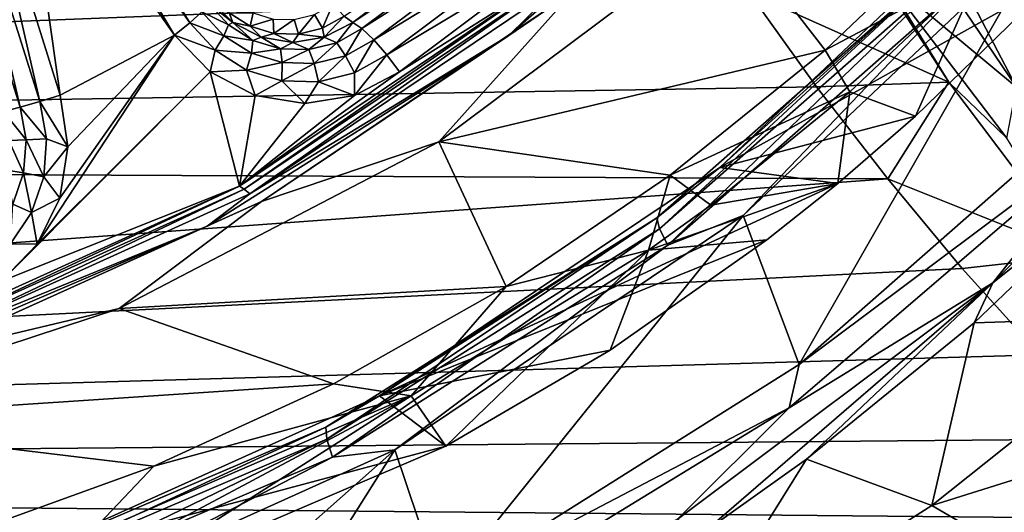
# Model space of a CAD drawing. Header units: metres. Extents: x -237 to 25, y -25 to 25.
# Tile 47 of 165: x -216.04 to -211.3, y -11.34 to -8.98. Entities that reach past the tile are written whole.
import ezdxf

# ---------------------------------------------------------------- set-up
doc = ezdxf.new("R2010")
doc.units = ezdxf.units.M
doc.layers.add('solid_10481232', color=7, linetype='CONTINUOUS')

msp = doc.modelspace()

# ---------------------------------------------------------------- linework, layer by layer
at = {"layer": 'solid_10481232'}
for points in [[(-208.234741, -9.512793, 199.754837), (-203.606705, -3.717911, 203.242233), (-211.427795, -8.012175, 197.348663)], [(-212.004211, -7.343274, 186.064575), (-212.185272, -7.502446, 184.956543), (-211.110825, -9.14363, 184.886505)], [(-210.986252, -8.961967, 185.999146), (-212.004211, -7.343274, 186.064575), (-211.110825, -9.14363, 184.886505)], [(-212.185272, -7.502446, 184.956543), (-212.368103, -7.642266, 183.907745), (-211.245804, -9.30091, 183.839172)], [(-211.110825, -9.14363, 184.886505), (-212.185272, -7.502446, 184.956543), (-211.245804, -9.30091, 183.839172)], [(-211.245804, -9.30091, 183.839172), (-212.368103, -7.642266, 183.907745), (-211.883331, -8.770748, 182.898361)], [(-215.224792, -8.991169, 82.447388), (-215.966217, -7.939447, 82.632248), (-215.908432, -7.887074, 82.566025)], [(-215.167007, -8.938796, 82.381165), (-215.224792, -8.991169, 82.447388), (-215.908432, -7.887074, 82.566025)], [(-212.394043, -7.912322, 81.969559), (-213.68956, -9.052674, 82.292572), (-213.438675, -8.806582, 82.152618)], [(-213.377121, -8.838326, 82.297348), (-213.68956, -9.052674, 82.292572), (-212.394043, -7.912322, 81.969559)], [(-212.839188, -8.383082, 180.174942), (-234.108414, -7.937354, 96.03875), (-232.940903, -9.642523, 95.747704)], [(-215.966217, -7.939447, 82.632248), (-215.299637, -9.050367, 82.483994), (-216.041061, -7.998645, 82.668854)], [(-215.224792, -8.991169, 82.447388), (-215.299637, -9.050367, 82.483994), (-215.966217, -7.939447, 82.632248)], [(-216.041061, -7.998645, 82.668854), (-215.84996, -9.339353, 82.621201), (-216.239746, -8.10298, 82.718391)], [(-216.041061, -7.998645, 82.668854), (-215.299637, -9.050367, 82.483994), (-215.84996, -9.339353, 82.621201)], [(-211.427795, -8.012175, 197.348663), (-210.435883, -8.327572, 196.343033), (-209.881897, -9.372823, 196.760513)], [(-210.353622, -9.984838, 198.158142), (-211.427795, -8.012175, 197.348663), (-209.881897, -9.372823, 196.760513)], [(-208.234741, -9.512793, 199.754837), (-211.427795, -8.012175, 197.348663), (-210.353622, -9.984838, 198.158142)], [(-216.336899, -8.134102, 82.72467), (-216.239746, -8.10298, 82.718391), (-215.947113, -9.370475, 82.62748)], [(-215.947113, -9.370475, 82.62748), (-216.239746, -8.10298, 82.718391), (-215.84996, -9.339353, 82.621201)], [(-216.43129, -8.161636, 82.696388), (-216.336899, -8.134102, 82.72467), (-216.041489, -9.398009, 82.599205)], [(-216.336899, -8.134102, 82.72467), (-215.947113, -9.370475, 82.62748), (-216.041489, -9.398009, 82.599205)], [(-216.43129, -8.161636, 82.696388), (-216.041489, -9.398009, 82.599205), (-216.122055, -9.418722, 82.539627)], [(-211.061401, -8.787542, 84.742081), (-211.230484, -8.326377, 82.201828), (-212.672958, -9.686773, 82.561478)], [(-211.556076, -8.678329, 82.164085), (-212.672958, -9.686773, 82.561478), (-211.230484, -8.326377, 82.201828)], [(-212.532776, -8.845528, 180.098557), (-212.839188, -8.383082, 180.174942), (-232.940903, -9.642523, 95.747704)], [(-214.482452, -8.9591, 81.948174), (-213.656113, -8.401766, 81.826866), (-214.441086, -8.989551, 82.022591)], [(-214.441086, -8.989551, 82.022591), (-213.656113, -8.401766, 81.826866), (-213.611969, -8.431776, 81.913788)], [(-214.396942, -9.019562, 82.109512), (-214.441086, -8.989551, 82.022591), (-213.611969, -8.431776, 81.913788)], [(-214.396942, -9.019562, 82.109512), (-213.611969, -8.431776, 81.913788), (-213.555038, -8.486003, 81.979256)], [(-211.571548, -9.276313, 182.624084), (-212.14032, -8.397742, 182.914474), (-212.532776, -8.845528, 180.098557)], [(-211.883331, -8.770748, 182.898361), (-212.14032, -8.397742, 182.914474), (-211.571548, -9.276313, 182.624084)], [(-212.166779, -9.123086, 83.568298), (-212.631424, -8.52209, 83.684143), (-211.471542, -8.46261, 83.394951)], [(-212.166779, -9.123086, 83.568298), (-211.471542, -8.46261, 83.394951), (-211.410645, -8.720702, 84.698776)], [(-214.340027, -9.073788, 82.17498), (-214.396942, -9.019562, 82.109512), (-213.555038, -8.486003, 81.979256)], [(-214.340027, -9.073788, 82.17498), (-213.555038, -8.486003, 81.979256), (-213.49205, -8.558088, 82.015366)], [(-212.631424, -8.52209, 83.684143), (-214.027023, -9.563555, 84.032104), (-213.377121, -8.838326, 82.297348)], [(-212.166779, -9.123086, 83.568298), (-214.027023, -9.563555, 84.032104), (-212.631424, -8.52209, 83.684143)], [(-211.085754, -8.525945, 81.856453), (-212.560822, -9.918774, 82.224266), (-211.483719, -8.793276, 81.979134)], [(-212.292404, -10.634741, 82.157356), (-212.560822, -9.918774, 82.224266), (-211.085754, -8.525945, 81.856453)], [(-210.765839, -9.29698, 81.776711), (-212.292404, -10.634741, 82.157356), (-211.085754, -8.525945, 81.856453)], [(-214.277039, -9.145874, 82.21109), (-214.340027, -9.073788, 82.17498), (-213.49205, -8.558088, 82.015366)], [(-214.277039, -9.145874, 82.21109), (-213.49205, -8.558088, 82.015366), (-213.430405, -8.639567, 82.017944)], [(-214.277039, -9.145874, 82.21109), (-213.430405, -8.639567, 82.017944), (-214.215393, -9.227352, 82.213661)], [(-214.215393, -9.227352, 82.213661), (-213.430405, -8.639567, 82.017944), (-213.496155, -8.773474, 82.034332)], [(-212.97702, -9.929081, 82.518372), (-212.672958, -9.686773, 82.561478), (-211.556076, -8.678329, 82.164085)], [(-212.97702, -9.929081, 82.518372), (-211.556076, -8.678329, 82.164085), (-212.963333, -9.981822, 82.414841)], [(-211.556076, -8.678329, 82.164085), (-211.534851, -8.724426, 82.058678), (-212.963333, -9.981822, 82.414841)], [(-212.166779, -9.123086, 83.568298), (-211.410645, -8.720702, 84.698776), (-212.04744, -9.32408, 85.002838)], [(-212.04744, -9.32408, 85.002838), (-211.410645, -8.720702, 84.698776), (-211.731827, -9.441233, 85.067612)], [(-211.410645, -8.720702, 84.698776), (-211.061401, -8.787542, 84.742081), (-211.731827, -9.441233, 85.067612)], [(-212.963333, -9.981822, 82.414841), (-211.534851, -8.724426, 82.058678), (-212.923492, -10.060594, 82.338104)], [(-211.534851, -8.724426, 82.058678), (-211.483719, -8.793276, 81.979134), (-212.923492, -10.060594, 82.338104)], [(-214.215393, -9.227352, 82.213661), (-213.496155, -8.773474, 82.034332), (-214.986603, -9.776967, 82.405945)], [(-214.964279, -9.79134, 82.464127), (-214.986603, -9.776967, 82.405945), (-213.496155, -8.773474, 82.034332)], [(-213.470657, -8.785639, 82.091721), (-214.964279, -9.79134, 82.464127), (-213.496155, -8.773474, 82.034332)], [(-214.935852, -9.814681, 82.525902), (-214.964279, -9.79134, 82.464127), (-213.470657, -8.785639, 82.091721)], [(-213.438675, -8.806582, 82.152618), (-214.935852, -9.814681, 82.525902), (-213.470657, -8.785639, 82.091721)], [(-213.68956, -9.052674, 82.292572), (-214.935852, -9.814681, 82.525902), (-213.438675, -8.806582, 82.152618)], [(-212.560822, -9.918774, 82.224266), (-212.923492, -10.060594, 82.338104), (-211.483719, -8.793276, 81.979134)], [(-211.731827, -9.441233, 85.067612), (-211.061401, -8.787542, 84.742081), (-212.672958, -9.686773, 82.561478)], [(-211.292114, -9.546176, 182.869659), (-211.883331, -8.770748, 182.898361), (-211.571548, -9.276313, 182.624084)], [(-211.245804, -9.30091, 183.839172), (-211.883331, -8.770748, 182.898361), (-211.292114, -9.546176, 182.869659)], [(-212.207901, -9.299016, 180.017563), (-212.532776, -8.845528, 180.098557), (-232.940903, -9.642523, 95.747704)], [(-213.377121, -8.838326, 82.297348), (-214.8797, -9.850059, 82.671982), (-213.68956, -9.052674, 82.292572)], [(-214.027023, -9.563555, 84.032104), (-214.8797, -9.850059, 82.671982), (-213.377121, -8.838326, 82.297348)], [(-211.571548, -9.276313, 182.624084), (-212.532776, -8.845528, 180.098557), (-212.207901, -9.299016, 180.017563)], [(-215.038391, -9.002251, 82.26944), (-215.167007, -8.938796, 82.381165), (-215.133087, -8.899398, 82.293053)], [(-215.018326, -8.989551, 82.166512), (-215.133087, -8.899398, 82.293053), (-215.126968, -8.877594, 82.193596)], [(-215.038391, -9.002251, 82.26944), (-215.133087, -8.899398, 82.293053), (-215.018326, -8.989551, 82.166512)], [(-215.035629, -8.94417, 82.086098), (-215.018326, -8.989551, 82.166512), (-215.126968, -8.877594, 82.193596)], [(-214.586716, -9.017447, 81.974167), (-214.624985, -8.951947, 81.924644), (-214.536331, -8.902338, 81.902542)], [(-214.482452, -8.9591, 81.948174), (-214.586716, -9.017447, 81.974167), (-214.536331, -8.902338, 81.902542)], [(-210.012756, -8.889812, 81.670746), (-211.359467, -10.241781, 82.0065), (-210.765167, -9.494599, 81.796516)], [(-210.693222, -9.712521, 81.885101), (-211.359467, -10.241781, 82.0065), (-210.012756, -8.889812, 81.670746)], [(-215.060623, -9.05434, 82.354645), (-215.224792, -8.991169, 82.447388), (-215.167007, -8.938796, 82.381165)], [(-215.060623, -9.05434, 82.354645), (-215.167007, -8.938796, 82.381165), (-215.038391, -9.002251, 82.26944)], [(-214.934464, -9.008062, 82.060875), (-215.035629, -8.94417, 82.086098), (-214.920639, -8.943968, 81.99836)], [(-214.934464, -9.008062, 82.060875), (-215.018326, -8.989551, 82.166512), (-215.035629, -8.94417, 82.086098)], [(-214.934464, -9.008062, 82.060875), (-214.920639, -8.943968, 81.99836), (-214.823914, -8.973495, 81.974243)], [(-214.702087, -9.045994, 82.002937), (-214.723068, -8.976217, 81.949097), (-214.624985, -8.951947, 81.924644)], [(-214.586716, -9.017447, 81.974167), (-214.702087, -9.045994, 82.002937), (-214.624985, -8.951947, 81.924644)], [(-215.102859, -9.123587, 82.416992), (-215.299637, -9.050367, 82.483994), (-215.224792, -8.991169, 82.447388)], [(-215.102859, -9.123587, 82.416992), (-215.224792, -8.991169, 82.447388), (-215.060623, -9.05434, 82.354645)], [(-215.060623, -9.05434, 82.354645), (-215.038391, -9.002251, 82.26944), (-214.921082, -9.076337, 82.240189)], [(-214.921082, -9.076337, 82.240189), (-215.038391, -9.002251, 82.26944), (-215.018326, -8.989551, 82.166512)], [(-214.921082, -9.076337, 82.240189), (-215.018326, -8.989551, 82.166512), (-214.881454, -9.061432, 82.132378)], [(-214.934464, -9.008062, 82.060875), (-214.881454, -9.061432, 82.132378), (-215.018326, -8.989551, 82.166512)], [(-214.820694, -9.042793, 82.032509), (-214.934464, -9.008062, 82.060875), (-214.823914, -8.973495, 81.974243)], [(-214.820694, -9.042793, 82.032509), (-214.823914, -8.973495, 81.974243), (-214.723068, -8.976217, 81.949097)], [(-214.702087, -9.045994, 82.002937), (-214.820694, -9.042793, 82.032509), (-214.723068, -8.976217, 81.949097)], [(-214.482452, -8.9591, 81.948174), (-214.577972, -9.061432, 82.056717), (-214.586716, -9.017447, 81.974167)], [(-214.482452, -8.9591, 81.948174), (-214.441086, -8.989551, 82.022591), (-214.577972, -9.061432, 82.056717)], [(-214.517853, -9.087219, 82.139656), (-214.577972, -9.061432, 82.056717), (-214.441086, -8.989551, 82.022591)], [(-214.396942, -9.019562, 82.109512), (-214.517853, -9.087219, 82.139656), (-214.441086, -8.989551, 82.022591)], [(-215.299637, -9.050367, 82.483994), (-215.959869, -10.056279, 82.648613), (-215.850159, -9.834365, 82.621254)], [(-215.299637, -9.050367, 82.483994), (-215.127182, -9.227851, 82.440994), (-215.959869, -10.056279, 82.648613)], [(-215.299637, -9.050367, 82.483994), (-215.850159, -9.834365, 82.621254), (-215.811996, -9.587461, 82.61174)], [(-215.299637, -9.050367, 82.483994), (-215.811996, -9.587461, 82.61174), (-215.84996, -9.339353, 82.621201)], [(-215.102859, -9.123587, 82.416992), (-215.127182, -9.227851, 82.440994), (-215.299637, -9.050367, 82.483994)], [(-213.68956, -9.052674, 82.292572), (-215.142212, -9.970119, 82.654762), (-214.935852, -9.814681, 82.525902)], [(-214.8797, -9.850059, 82.671982), (-215.142212, -9.970119, 82.654762), (-213.68956, -9.052674, 82.292572)], [(-214.820694, -9.042793, 82.032509), (-214.881454, -9.061432, 82.132378), (-214.934464, -9.008062, 82.060875)], [(-214.820694, -9.042793, 82.032509), (-214.729706, -9.0862, 82.094551), (-214.881454, -9.061432, 82.132378)], [(-214.702087, -9.045994, 82.002937), (-214.729706, -9.0862, 82.094551), (-214.820694, -9.042793, 82.032509)], [(-214.702087, -9.045994, 82.002937), (-214.577972, -9.061432, 82.056717), (-214.729706, -9.0862, 82.094551)], [(-214.586716, -9.017447, 81.974167), (-214.577972, -9.061432, 82.056717), (-214.702087, -9.045994, 82.002937)], [(-214.475845, -9.149795, 82.208839), (-214.517853, -9.087219, 82.139656), (-214.396942, -9.019562, 82.109512)], [(-214.340027, -9.073788, 82.17498), (-214.475845, -9.149795, 82.208839), (-214.396942, -9.019562, 82.109512)], [(-215.102859, -9.123587, 82.416992), (-215.060623, -9.05434, 82.354645), (-214.928833, -9.137569, 82.321785)], [(-214.928833, -9.137569, 82.321785), (-215.060623, -9.05434, 82.354645), (-214.921082, -9.076337, 82.240189)], [(-214.928833, -9.137569, 82.321785), (-214.921082, -9.076337, 82.240189), (-214.789169, -9.116608, 82.207298)], [(-214.789169, -9.116608, 82.207298), (-214.921082, -9.076337, 82.240189), (-214.881454, -9.061432, 82.132378)], [(-214.789169, -9.116608, 82.207298), (-214.881454, -9.061432, 82.132378), (-214.729706, -9.0862, 82.094551)], [(-214.651642, -9.120319, 82.173012), (-214.789169, -9.116608, 82.207298), (-214.729706, -9.0862, 82.094551)], [(-214.651642, -9.120319, 82.173012), (-214.729706, -9.0862, 82.094551), (-214.577972, -9.061432, 82.056717)], [(-214.517853, -9.087219, 82.139656), (-214.651642, -9.120319, 82.173012), (-214.577972, -9.061432, 82.056717)], [(-214.626144, -9.18698, 82.246315), (-214.651642, -9.120319, 82.173012), (-214.517853, -9.087219, 82.139656)], [(-214.475845, -9.149795, 82.208839), (-214.626144, -9.18698, 82.246315), (-214.517853, -9.087219, 82.139656)], [(-214.432709, -9.232979, 82.249901), (-214.475845, -9.149795, 82.208839), (-214.340027, -9.073788, 82.17498)], [(-214.277039, -9.145874, 82.21109), (-214.432709, -9.232979, 82.249901), (-214.340027, -9.073788, 82.17498)], [(-214.951843, -9.218969, 82.379333), (-215.127182, -9.227851, 82.440994), (-215.102859, -9.123587, 82.416992)], [(-214.951843, -9.218969, 82.379333), (-215.102859, -9.123587, 82.416992), (-214.928833, -9.137569, 82.321785)], [(-214.951843, -9.218969, 82.379333), (-214.928833, -9.137569, 82.321785), (-214.78064, -9.18281, 82.284836)], [(-214.78064, -9.18281, 82.284836), (-214.928833, -9.137569, 82.321785), (-214.789169, -9.116608, 82.207298)], [(-214.78064, -9.18281, 82.284836), (-214.789169, -9.116608, 82.207298), (-214.651642, -9.120319, 82.173012)], [(-214.626144, -9.18698, 82.246315), (-214.78064, -9.18281, 82.284836), (-214.651642, -9.120319, 82.173012)], [(-214.277039, -9.145874, 82.21109), (-214.432617, -9.341228, 82.267822), (-214.432709, -9.232979, 82.249901)], [(-214.277039, -9.145874, 82.21109), (-214.215393, -9.227352, 82.213661), (-214.432617, -9.341228, 82.267822)], [(-212.912796, -9.723707, 83.754295), (-214.027023, -9.563555, 84.032104), (-212.166779, -9.123086, 83.568298)], [(-212.912796, -9.723707, 83.754295), (-212.166779, -9.123086, 83.568298), (-212.04744, -9.32408, 85.002838)], [(-214.781998, -9.270816, 82.33699), (-214.951843, -9.218969, 82.379333), (-214.78064, -9.18281, 82.284836)], [(-214.781998, -9.270816, 82.33699), (-214.78064, -9.18281, 82.284836), (-214.626144, -9.18698, 82.246315)], [(-214.604935, -9.275595, 82.292839), (-214.781998, -9.270816, 82.33699), (-214.626144, -9.18698, 82.246315)], [(-214.604935, -9.275595, 82.292839), (-214.626144, -9.18698, 82.246315), (-214.475845, -9.149795, 82.208839)], [(-214.432709, -9.232979, 82.249901), (-214.604935, -9.275595, 82.292839), (-214.475845, -9.149795, 82.208839)], [(-215.127182, -9.227851, 82.440994), (-214.986603, -9.776967, 82.405945), (-216.131256, -10.233227, 82.691338)], [(-215.127182, -9.227851, 82.440994), (-216.131256, -10.233227, 82.691338), (-215.959869, -10.056279, 82.648613)], [(-214.951843, -9.218969, 82.379333), (-214.910934, -9.341156, 82.387077), (-215.127182, -9.227851, 82.440994)], [(-215.127182, -9.227851, 82.440994), (-214.910934, -9.341156, 82.387077), (-214.986603, -9.776967, 82.405945)], [(-214.432617, -9.341228, 82.267822), (-214.215393, -9.227352, 82.213661), (-214.986603, -9.776967, 82.405945)], [(-214.781998, -9.270816, 82.33699), (-214.910934, -9.341156, 82.387077), (-214.951843, -9.218969, 82.379333)], [(-214.432709, -9.232979, 82.249901), (-214.432617, -9.341228, 82.267822), (-214.604935, -9.275595, 82.292839)], [(-214.781998, -9.270816, 82.33699), (-214.672256, -9.380117, 82.327568), (-214.910934, -9.341156, 82.387077)], [(-214.604935, -9.275595, 82.292839), (-214.672256, -9.380117, 82.327568), (-214.781998, -9.270816, 82.33699)], [(-214.604935, -9.275595, 82.292839), (-214.432617, -9.341228, 82.267822), (-214.672256, -9.380117, 82.327568)], [(-211.571548, -9.276313, 182.624084), (-212.207901, -9.299016, 180.017563), (-211.865311, -9.741935, 179.932159)], [(-210.942642, -10.111034, 182.317551), (-211.571548, -9.276313, 182.624084), (-211.865311, -9.741935, 179.932159)], [(-211.292114, -9.546176, 182.869659), (-211.571548, -9.276313, 182.624084), (-210.942642, -10.111034, 182.317551)], [(-211.865311, -9.741935, 179.932159), (-212.207901, -9.299016, 180.017563), (-232.940903, -9.642523, 95.747704)], [(-212.912796, -9.723707, 83.754295), (-212.04744, -9.32408, 85.002838), (-212.717514, -9.868411, 85.329437)], [(-212.717514, -9.868411, 85.329437), (-212.04744, -9.32408, 85.002838), (-212.105865, -9.763904, 85.252258)], [(-210.765167, -9.494599, 81.796516), (-212.292404, -10.634741, 82.157356), (-210.765839, -9.29698, 81.776711)], [(-212.04744, -9.32408, 85.002838), (-211.731827, -9.441233, 85.067612), (-212.105865, -9.763904, 85.252258)], [(-215.947113, -9.370475, 82.62748), (-215.914825, -9.549969, 82.619438), (-216.041489, -9.398009, 82.599205)], [(-215.947113, -9.370475, 82.62748), (-215.84996, -9.339353, 82.621201), (-215.811996, -9.587461, 82.61174)], [(-215.947113, -9.370475, 82.62748), (-215.811996, -9.587461, 82.61174), (-215.914825, -9.549969, 82.619438)], [(-214.910934, -9.341156, 82.387077), (-214.672256, -9.380117, 82.327568), (-214.986603, -9.776967, 82.405945)], [(-214.672256, -9.380117, 82.327568), (-214.432617, -9.341228, 82.267822), (-214.986603, -9.776967, 82.405945)], [(-216.041489, -9.398009, 82.599205), (-216.013336, -9.554632, 82.592178), (-216.122055, -9.418722, 82.539627)], [(-216.013336, -9.554632, 82.592178), (-216.09697, -9.55814, 82.533379), (-216.122055, -9.418722, 82.539627)], [(-215.914825, -9.549969, 82.619438), (-216.013336, -9.554632, 82.592178), (-216.041489, -9.398009, 82.599205)], [(-212.105865, -9.763904, 85.252258), (-211.731827, -9.441233, 85.067612), (-212.672958, -9.686773, 82.561478)], [(-210.765167, -9.494599, 81.796516), (-212.339371, -10.842082, 82.189041), (-212.292404, -10.634741, 82.157356)], [(-211.359467, -10.241781, 82.0065), (-212.339371, -10.842082, 82.189041), (-210.765167, -9.494599, 81.796516)], [(-216.025452, -9.713431, 82.5952), (-216.107773, -9.699495, 82.536064), (-216.09697, -9.55814, 82.533379)], [(-216.013336, -9.554632, 82.592178), (-216.025452, -9.713431, 82.5952), (-216.09697, -9.55814, 82.533379)], [(-215.928726, -9.731956, 82.622902), (-216.025452, -9.713431, 82.5952), (-216.013336, -9.554632, 82.592178)], [(-215.914825, -9.549969, 82.619438), (-215.928726, -9.731956, 82.622902), (-216.013336, -9.554632, 82.592178)], [(-215.914825, -9.549969, 82.619438), (-215.811996, -9.587461, 82.61174), (-215.928726, -9.731956, 82.622902)], [(-214.027023, -9.563555, 84.032104), (-215.56572, -10.365045, 84.415741), (-214.8797, -9.850059, 82.671982)], [(-213.702896, -10.259116, 83.951294), (-215.56572, -10.365045, 84.415741), (-214.027023, -9.563555, 84.032104)], [(-213.702896, -10.259116, 83.951294), (-214.027023, -9.563555, 84.032104), (-212.912796, -9.723707, 83.754295)], [(-215.928726, -9.731956, 82.622902), (-215.811996, -9.587461, 82.61174), (-215.850159, -9.834365, 82.621254)], [(-211.865311, -9.741935, 179.932159), (-232.940903, -9.642523, 95.747704), (-231.54892, -11.177193, 95.400681)], [(-216.025452, -9.713431, 82.5952), (-216.077042, -9.863585, 82.608063), (-216.107773, -9.699495, 82.536064)], [(-215.987854, -9.904037, 82.637642), (-216.077042, -9.863585, 82.608063), (-216.025452, -9.713431, 82.5952)], [(-215.928726, -9.731956, 82.622902), (-215.987854, -9.904037, 82.637642), (-216.025452, -9.713431, 82.5952)], [(-212.105865, -9.763904, 85.252258), (-212.672958, -9.686773, 82.561478), (-214.312317, -10.78504, 82.970215)], [(-212.97702, -9.929081, 82.518372), (-214.312317, -10.78504, 82.970215), (-212.672958, -9.686773, 82.561478)], [(-210.693222, -9.712521, 81.885101), (-211.449493, -10.434205, 82.093613), (-211.359467, -10.241781, 82.0065)], [(-210.510605, -10.40366, 82.389938), (-211.449493, -10.434205, 82.093613), (-210.693222, -9.712521, 81.885101)], [(-211.506454, -10.172129, 179.842697), (-211.865311, -9.741935, 179.932159), (-231.54892, -11.177193, 95.400681)], [(-215.928726, -9.731956, 82.622902), (-215.850159, -9.834365, 82.621254), (-215.987854, -9.904037, 82.637642)], [(-212.446915, -10.034978, 85.422523), (-212.105865, -9.763904, 85.252258), (-214.312317, -10.78504, 82.970215)], [(-213.702896, -10.259116, 83.951294), (-212.912796, -9.723707, 83.754295), (-213.016479, -10.085191, 85.477432)], [(-212.912796, -9.723707, 83.754295), (-212.717514, -9.868411, 85.329437), (-213.016479, -10.085191, 85.477432)], [(-213.016479, -10.085191, 85.477432), (-212.105865, -9.763904, 85.252258), (-212.446915, -10.034978, 85.422523)], [(-212.717514, -9.868411, 85.329437), (-212.105865, -9.763904, 85.252258), (-213.016479, -10.085191, 85.477432)], [(-210.942642, -10.111034, 182.317551), (-211.865311, -9.741935, 179.932159), (-211.506454, -10.172129, 179.842697)], [(-216.131256, -10.233227, 82.691338), (-214.986603, -9.776967, 82.405945), (-216.616226, -10.513747, 82.812256)], [(-216.598129, -10.529958, 82.87149), (-216.616226, -10.513747, 82.812256), (-214.986603, -9.776967, 82.405945)], [(-214.964279, -9.79134, 82.464127), (-216.598129, -10.529958, 82.87149), (-214.986603, -9.776967, 82.405945)], [(-216.573608, -10.555059, 82.934242), (-216.598129, -10.529958, 82.87149), (-214.964279, -9.79134, 82.464127)], [(-214.935852, -9.814681, 82.525902), (-216.573608, -10.555059, 82.934242), (-214.964279, -9.79134, 82.464127)], [(-215.142212, -9.970119, 82.654762), (-216.573608, -10.555059, 82.934242), (-214.935852, -9.814681, 82.525902)], [(-214.8797, -9.850059, 82.671982), (-216.523361, -10.593105, 83.081795), (-215.142212, -9.970119, 82.654762)], [(-215.56572, -10.365045, 84.415741), (-216.523361, -10.593105, 83.081795), (-214.8797, -9.850059, 82.671982)], [(-215.987854, -9.904037, 82.637642), (-215.850159, -9.834365, 82.621254), (-215.959869, -10.056279, 82.648613)], [(-215.987854, -9.904037, 82.637642), (-216.088181, -10.054481, 82.662659), (-216.077042, -9.863585, 82.608063)], [(-215.987854, -9.904037, 82.637642), (-215.959869, -10.056279, 82.648613), (-216.088181, -10.054481, 82.662659)], [(-214.570313, -10.935345, 82.915619), (-214.312317, -10.78504, 82.970215), (-212.97702, -9.929081, 82.518372)], [(-214.570313, -10.935345, 82.915619), (-212.97702, -9.929081, 82.518372), (-214.565094, -10.993431, 82.814201)], [(-212.97702, -9.929081, 82.518372), (-212.963333, -9.981822, 82.414841), (-214.565094, -10.993431, 82.814201)], [(-212.560822, -9.918774, 82.224266), (-214.238663, -11.044615, 82.642632), (-212.923492, -10.060594, 82.338104)], [(-214.011475, -11.715801, 82.585999), (-214.238663, -11.044615, 82.642632), (-212.560822, -9.918774, 82.224266)], [(-212.292404, -10.634741, 82.157356), (-214.011475, -11.715801, 82.585999), (-212.560822, -9.918774, 82.224266)], [(-215.142212, -9.970119, 82.654762), (-216.716248, -10.642066, 83.047211), (-216.573608, -10.555059, 82.934242)], [(-216.523361, -10.593105, 83.081795), (-216.716248, -10.642066, 83.047211), (-215.142212, -9.970119, 82.654762)], [(-214.565094, -10.993431, 82.814201), (-212.963333, -9.981822, 82.414841), (-214.537888, -11.080186, 82.740616)], [(-212.963333, -9.981822, 82.414841), (-212.923492, -10.060594, 82.338104), (-214.537888, -11.080186, 82.740616)], [(-213.201981, -10.564945, 85.806152), (-212.446915, -10.034978, 85.422523), (-214.312317, -10.78504, 82.970215)], [(-213.016479, -10.085191, 85.477432), (-212.446915, -10.034978, 85.422523), (-213.201981, -10.564945, 85.806152)], [(-216.088181, -10.054481, 82.662659), (-215.959869, -10.056279, 82.648613), (-216.131256, -10.233227, 82.691338)], [(-214.238663, -11.044615, 82.642632), (-214.537888, -11.080186, 82.740616), (-212.923492, -10.060594, 82.338104)], [(-214.159454, -10.785404, 86.056694), (-213.016479, -10.085191, 85.477432), (-213.992157, -11.027699, 86.217789)], [(-213.702896, -10.259116, 83.951294), (-213.016479, -10.085191, 85.477432), (-214.159454, -10.785404, 86.056694)], [(-213.016479, -10.085191, 85.477432), (-213.201981, -10.564945, 85.806152), (-213.992157, -11.027699, 86.217789)], [(-210.942642, -10.111034, 182.317551), (-211.506454, -10.172129, 179.842697), (-211.132172, -10.588522, 179.74939)], [(-211.132172, -10.588522, 179.74939), (-211.506454, -10.172129, 179.842697), (-231.54892, -11.177193, 95.400681)], [(-214.533173, -10.726881, 84.158302), (-215.56572, -10.365045, 84.415741), (-213.702896, -10.259116, 83.951294)], [(-214.533173, -10.726881, 84.158302), (-213.702896, -10.259116, 83.951294), (-214.159454, -10.785404, 86.056694)], [(-211.359467, -10.241781, 82.0065), (-212.878708, -11.379051, 82.385269), (-212.339371, -10.842082, 82.189041)], [(-212.747452, -11.43917, 82.451424), (-212.878708, -11.379051, 82.385269), (-211.359467, -10.241781, 82.0065)], [(-212.256622, -11.089897, 82.316307), (-212.747452, -11.43917, 82.451424), (-211.359467, -10.241781, 82.0065)], [(-211.449493, -10.434205, 82.093613), (-212.256622, -11.089897, 82.316307), (-211.359467, -10.241781, 82.0065)], [(-215.56572, -10.365045, 84.415741), (-217.208542, -10.905799, 84.825348), (-216.523361, -10.593105, 83.081795)], [(-214.533173, -10.726881, 84.158302), (-217.208542, -10.905799, 84.825348), (-215.56572, -10.365045, 84.415741)], [(-210.510605, -10.40366, 82.389938), (-211.653458, -11.311776, 82.708321), (-211.449493, -10.434205, 82.093613)], [(-209.832764, -10.742332, 82.92205), (-211.653458, -11.311776, 82.708321), (-210.510605, -10.40366, 82.389938)], [(-211.653458, -11.311776, 82.708321), (-212.256622, -11.089897, 82.316307), (-211.449493, -10.434205, 82.093613)], [(-213.992157, -11.027699, 86.217789), (-213.201981, -10.564945, 85.806152), (-214.312317, -10.78504, 82.970215)], [(-210.74202, -10.991405, 179.65213), (-211.132172, -10.588522, 179.74939), (-231.54892, -11.177193, 95.400681)], [(-212.339371, -10.842082, 82.189041), (-214.011475, -11.715801, 82.585999), (-212.292404, -10.634741, 82.157356)], [(-215.39856, -11.123694, 84.374069), (-217.208542, -10.905799, 84.825348), (-214.533173, -10.726881, 84.158302)], [(-215.39856, -11.123694, 84.374069), (-214.533173, -10.726881, 84.158302), (-214.159454, -10.785404, 86.056694)], [(-209.832764, -10.742332, 82.92205), (-211.04567, -11.666535, 83.277565), (-211.653458, -11.311776, 82.708321)], [(-213.992157, -11.027699, 86.217789), (-214.312317, -10.78504, 82.970215), (-216.104187, -11.591458, 83.416977)], [(-214.570313, -10.935345, 82.915619), (-216.104187, -11.591458, 83.416977), (-214.312317, -10.78504, 82.970215)], [(-214.159454, -10.785404, 86.056694), (-215.687119, -11.599649, 87.000565), (-215.716721, -11.457689, 86.881836)], [(-215.39856, -11.123694, 84.374069), (-214.159454, -10.785404, 86.056694), (-215.716721, -11.457689, 86.881836)], [(-214.159454, -10.785404, 86.056694), (-215.656876, -11.739309, 87.121872), (-215.687119, -11.599649, 87.000565)], [(-214.159454, -10.785404, 86.056694), (-213.992157, -11.027699, 86.217789), (-215.656876, -11.739309, 87.121872)], [(-212.339371, -10.842082, 82.189041), (-214.097321, -11.916544, 82.627365), (-214.011475, -11.715801, 82.585999)], [(-212.878708, -11.379051, 82.385269), (-214.097321, -11.916544, 82.627365), (-212.339371, -10.842082, 82.189041)], [(-216.290756, -11.445982, 84.596519), (-217.208542, -10.905799, 84.825348), (-215.39856, -11.123694, 84.374069)], [(-214.570313, -10.935345, 82.915619), (-214.565094, -10.993431, 82.814201), (-216.30069, -11.734344, 83.246933)], [(-216.296738, -11.672342, 83.346069), (-214.570313, -10.935345, 82.915619), (-216.30069, -11.734344, 83.246933)], [(-216.296738, -11.672342, 83.346069), (-216.104187, -11.591458, 83.416977), (-214.570313, -10.935345, 82.915619)], [(-210.338455, -11.378139, 179.551514), (-210.74202, -10.991405, 179.65213), (-231.54892, -11.177193, 95.400681)], [(-216.30069, -11.734344, 83.246933), (-214.565094, -10.993431, 82.814201), (-216.28717, -11.826946, 83.176765)], [(-214.565094, -10.993431, 82.814201), (-214.537888, -11.080186, 82.740616), (-216.28717, -11.826946, 83.176765)], [(-215.656876, -11.739309, 87.121872), (-213.992157, -11.027699, 86.217789), (-216.104187, -11.591458, 83.416977)], [(-216.072815, -11.871753, 83.099953), (-216.28717, -11.826946, 83.176765), (-214.537888, -11.080186, 82.740616)], [(-214.238663, -11.044615, 82.642632), (-216.072815, -11.871753, 83.099953), (-214.537888, -11.080186, 82.740616)], [(-215.903183, -12.517982, 83.057678), (-216.072815, -11.871753, 83.099953), (-214.238663, -11.044615, 82.642632)], [(-214.939804, -12.154827, 82.817474), (-215.903183, -12.517982, 83.057678), (-214.238663, -11.044615, 82.642632)], [(-214.011475, -11.715801, 82.585999), (-214.939804, -12.154827, 82.817474), (-214.238663, -11.044615, 82.642632)], [(-212.882675, -12.092877, 83.048767), (-212.747452, -11.43917, 82.451424), (-212.256622, -11.089897, 82.316307)], [(-211.653458, -11.311776, 82.708321), (-212.882675, -12.092877, 83.048767), (-212.256622, -11.089897, 82.316307)], [(-216.290756, -11.445982, 84.596519), (-215.39856, -11.123694, 84.374069), (-215.716721, -11.457689, 86.881836)], [(-210.338455, -11.378139, 179.551514), (-231.54892, -11.177193, 95.400681), (-229.964905, -12.503488, 95.005775)], [(-211.04567, -11.666535, 83.277565), (-212.882675, -12.092877, 83.048767), (-211.653458, -11.311776, 82.708321)]]:
    msp.add_3dface(points, dxfattribs=at)

doc.saveas('drawing.dxf')
